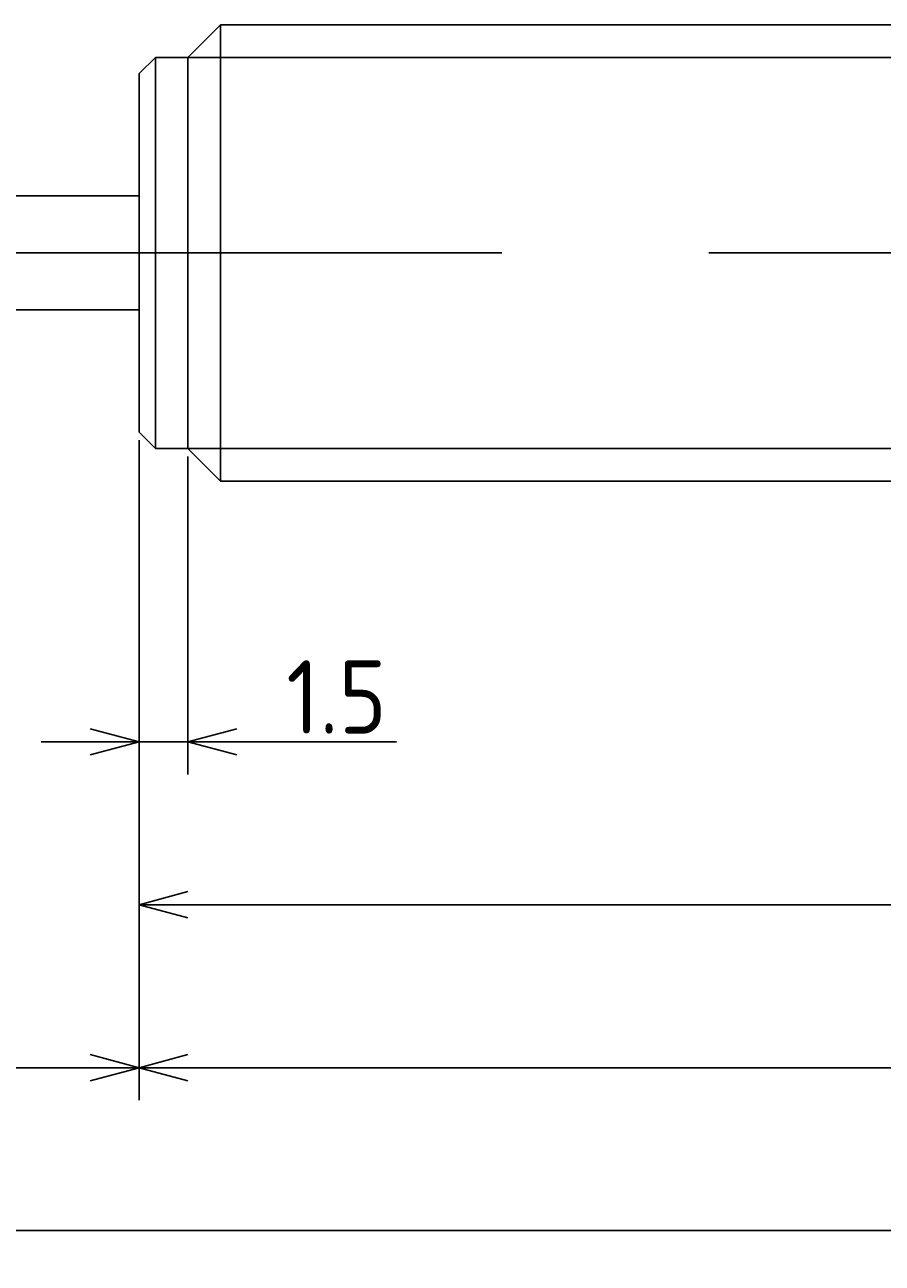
# Model space of a CAD drawing. Extents: x 130 to 298, y 134 to 182.
# Tile 3 of 4: x 221 to 248, y 134 to 172. Entities that reach past the tile are written whole.
import ezdxf

# ---------------------------------------------------------------- set-up
doc = ezdxf.new("R2010")
doc.units = 0
doc.linetypes.add('CENTER', pattern=[50.8, 31.75, -6.35, 6.35, -6.35])
doc.layers.get('0').update_dxf_attribs({"linetype": 'CONTINUOUS'})
doc.layers.get('DEFPOINTS').update_dxf_attribs({"linetype": 'CONTINUOUS'})
for name, color, linetype in [('図形', 7, 'CONTINUOUS'), ('図枠', 7, 'CONTINUOUS'), ('寸法_文字', 3, 'CONTINUOUS')]:
    doc.layers.add(name, color=color, linetype=linetype)
doc.layers.get('0').off()
doc.styles.add('DIMENSION', font='isocp.shx', dxfattribs={"bigfont": 'bigfont.shx'})
doc.dimstyles.get("Standard").update_dxf_attribs({"dimtxt": 0.18, "dimasz": 0.18, "dimexe": 0.18, "dimexo": 0.0625, "dimgap": 0.09, "dimtad": 0, "dimtih": 1, "dimtoh": 1, "dimzin": 0, "dimcen": 0.09, "dimazin": 3, "dimtfac": 1, "dimtofl": 0, "dimtmove": 0, "dimatfit": 3})

# ---------------------------------------------------------------- blocks, each defined once
blk = doc.blocks.new('_OPEN30')
at = {"color": 0, "linetype": 'BYBLOCK'}
for p, q in [((-1, 0.268), (0, 0)), ((0, 0), (-1, -0.268)), ((0, 0), (-1, 0))]:
    blk.add_line(p, q, dxfattribs=at)
blk = doc.blocks.new('*U18')
at = {"layer": '寸法_文字', "color": 3, "style": 'DIMENSION'}
blk.add_text('(59)', height=2.25, dxfattribs=at).set_placement((252.021, 145.362))
blk = doc.blocks.new('*D17')
at = {"layer": 'DEFPOINTS', "color": 0}
for p in [(225, 159.5), (284, 159.1), (225, 145)]:
    blk.add_point(p, dxfattribs=at)
at = {"layer": '寸法_文字', "color": 3}
for p, q in [((225, 159.25), (225, 144)), ((284, 158.85), (284, 144)), ((282.5, 145), (226.5, 145))]:
    blk.add_line(p, q, dxfattribs=at)
at = {"layer": '図枠'}
blk.add_blockref('*U18', (0, 0), dxfattribs=at)
at = {"layer": '寸法_文字', "color": 3, "xscale": 1.5, "yscale": 1.5, "zscale": 1.5, "rotation": 180}
blk.add_blockref('_OPEN30', (225, 145), dxfattribs=at)
at = {"layer": '寸法_文字', "color": 3, "xscale": 1.5, "yscale": 1.5, "zscale": 1.5}
blk.add_blockref('_OPEN30', (284, 145), dxfattribs=at)
blk = doc.blocks.new('*U20')
at = {"layer": '寸法_文字', "color": 3, "style": 'DIMENSION'}
blk.add_text('70', height=2.25, dxfattribs=at).set_placement((258.424, 140.25))
blk = doc.blocks.new('*D19')
at = {"layer": 'DEFPOINTS', "color": 0}
for p in [(225, 159.5), (295, 158.715), (225, 140)]:
    blk.add_point(p, dxfattribs=at)
at = {"layer": '寸法_文字', "color": 3}
for p, q in [((225, 159.25), (225, 139)), ((295, 158.465), (295, 139)), ((293.5, 140), (226.5, 140))]:
    blk.add_line(p, q, dxfattribs=at)
at = {"layer": '図枠'}
blk.add_blockref('*U20', (0, 0), dxfattribs=at)
at = {"layer": '寸法_文字', "color": 3, "xscale": 1.5, "yscale": 1.5, "zscale": 1.5, "rotation": 180}
blk.add_blockref('_OPEN30', (225, 140), dxfattribs=at)
at = {"layer": '寸法_文字', "color": 3, "xscale": 1.5, "yscale": 1.5, "zscale": 1.5}
blk.add_blockref('_OPEN30', (295, 140), dxfattribs=at)
blk = doc.blocks.new('*U22')
at = {"layer": '寸法_文字', "color": 3, "style": 'DIMENSION'}
blk.add_text('10', height=2.25, dxfattribs=at).set_placement((218.649, 140.25))
blk = doc.blocks.new('*D21')
at = {"layer": 'DEFPOINTS', "color": 0}
for p in [(215, 160), (225, 159.5), (215, 140)]:
    blk.add_point(p, dxfattribs=at)
at = {"layer": '寸法_文字', "color": 3}
for p, q in [((215, 159.75), (215, 139)), ((225, 159.25), (225, 139)), ((223.5, 140), (216.5, 140))]:
    blk.add_line(p, q, dxfattribs=at)
at = {"layer": '図枠'}
blk.add_blockref('*U22', (0, 0), dxfattribs=at)
at = {"layer": '寸法_文字', "color": 3, "xscale": 1.5, "yscale": 1.5, "zscale": 1.5, "rotation": 180}
blk.add_blockref('_OPEN30', (215, 140), dxfattribs=at)
at = {"layer": '寸法_文字', "color": 3, "xscale": 1.5, "yscale": 1.5, "zscale": 1.5}
blk.add_blockref('_OPEN30', (225, 140), dxfattribs=at)
blk = doc.blocks.new('*U26')
at = {"layer": '寸法_文字', "color": 3, "style": 'DIMENSION'}
blk.add_text('(88)', height=2.25, dxfattribs=at).set_placement((248.525, 135.3625))
blk = doc.blocks.new('*D25')
at = {"layer": 'DEFPOINTS', "color": 0}
for p in [(207, 162), (295, 159.1), (207, 135)]:
    blk.add_point(p, dxfattribs=at)
at = {"layer": '寸法_文字', "color": 3}
for p, q in [((207, 161.75), (207, 134)), ((295, 158.85), (295, 134)), ((293.5, 135), (208.5, 135))]:
    blk.add_line(p, q, dxfattribs=at)
at = {"layer": '図枠'}
blk.add_blockref('*U26', (0, 0), dxfattribs=at)
at = {"layer": '寸法_文字', "color": 3, "xscale": 1.5, "yscale": 1.5, "zscale": 1.5, "rotation": 180}
blk.add_blockref('_OPEN30', (207, 135), dxfattribs=at)
at = {"layer": '寸法_文字', "color": 3, "xscale": 1.5, "yscale": 1.5, "zscale": 1.5}
blk.add_blockref('_OPEN30', (295, 135), dxfattribs=at)
blk = doc.blocks.new('*U28')
at = {"layer": '寸法_文字', "color": 3, "style": 'DIMENSION'}
blk.add_text('1.5', height=2.25, dxfattribs=at).set_placement((229.516, 150.25))
blk = doc.blocks.new('*D27')
at = {"layer": 'DEFPOINTS', "color": 0}
for p in [(225, 159.5), (226.5, 159), (226.5, 150)]:
    blk.add_point(p, dxfattribs=at)
at = {"layer": '寸法_文字', "color": 3}
for p, q in [((225, 159.25), (225, 149)), ((226.5, 158.75), (226.5, 149)), ((223.5, 150), (222, 150)), ((225, 150), (226.5, 150)), ((228, 150), (232.897, 150))]:
    blk.add_line(p, q, dxfattribs=at)
at = {"layer": '図枠'}
blk.add_blockref('*U28', (0, 0), dxfattribs=at)
at = {"layer": '寸法_文字', "color": 3, "xscale": 1.5, "yscale": 1.5, "zscale": 1.5}
blk.add_blockref('_OPEN30', (225, 150), dxfattribs=at)
at = {"layer": '寸法_文字', "color": 3, "xscale": 1.5, "yscale": 1.5, "zscale": 1.5, "rotation": 180}
blk.add_blockref('_OPEN30', (226.5, 150), dxfattribs=at)

msp = doc.modelspace()

# ---------------------------------------------------------------- linework, layer by layer
at = {"layer": '図形'}
for p, q in [((226.5, 171), (227.5, 172)), ((227.5, 172), (283, 172)), ((227.5, 172), (227.5, 158)), ((225, 170.5), (225.5, 171)), ((225.5, 171), (225.5, 159)), ((225.5, 171), (226.5, 171)), ((226.5, 171), (226.5, 159)), ((225, 170.5), (225, 159.5)), ((225, 166.75), (215, 166.75)), ((225, 163.25), (215, 163.25)), ((225.5, 159), (225, 159.5)), ((225.5, 159), (226.5, 159)), ((226.5, 159), (227.5, 158)), ((227.5, 158), (283, 158))]:
    msp.add_line(p, q, dxfattribs=at)
at = {"layer": '図形', "color": 3}
for p, q in [((226.5, 171), (284, 171)), ((226.5, 159), (284, 159))]:
    msp.add_line(p, q, dxfattribs=at)
at = {"layer": '図形', "color": 3, "linetype": 'CENTER'}
msp.add_line((204.375, 165), (298.125, 165), dxfattribs=at)

# ---------------------------------------------------------------- dimensions: what is measured, and where the dimension line sits
at = {"layer": '寸法_文字'}
for base, p1, p2, picture, middle in [((207, 135), (295, 159.1), (207, 162), '*D25', (251, 135)), ((225, 145), (284, 159.1), (225, 159.5), '*D17', (254.5, 145))]:
    dim = msp.add_linear_dim(base=base, p1=p1, p2=p2, text='(<>)', dimstyle='Standard', override={"dimscale": 0.5}, dxfattribs=at)
    dim.commit()
    dim.dimension.update_dxf_attribs({"geometry": picture, "text_midpoint": middle, "dimtype": 128})
for base, p1, p2, picture, middle in [((215, 140), (225, 159.5), (215, 160), '*D21', (220, 140)), ((226.5, 150), (225, 159.5), (226.5, 159), '*D27', (231.25, 150)), ((225, 140), (295, 158.715), (225, 159.5), '*D19', (260, 140))]:
    dim = msp.add_linear_dim(base=base, p1=p1, p2=p2, dimstyle='Standard', override={"dimscale": 0.5}, dxfattribs=at)
    dim.commit()
    dim.dimension.update_dxf_attribs({"geometry": picture, "text_midpoint": middle, "dimtype": 128})

doc.saveas('drawing.dxf')
